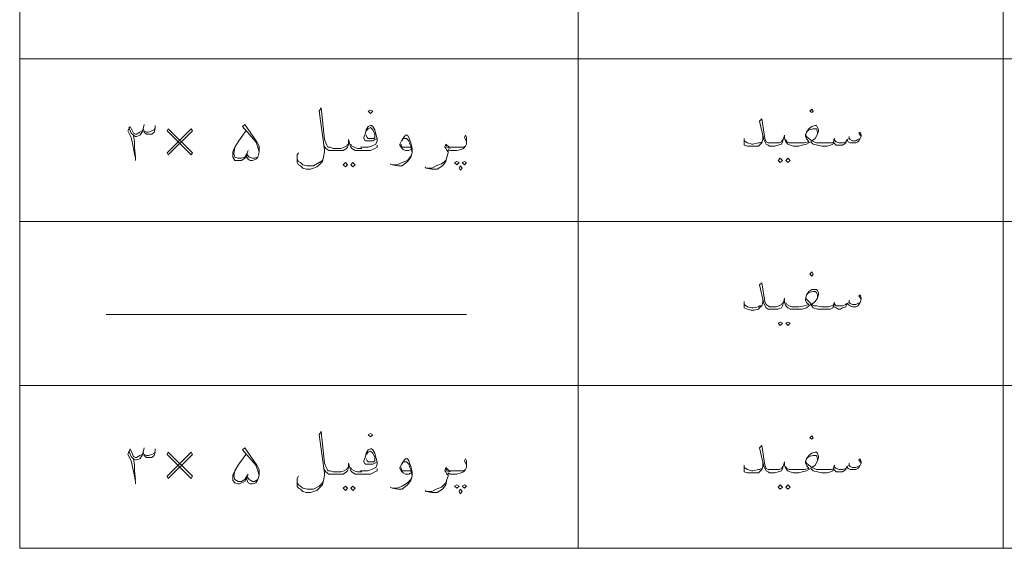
# Model space of a CAD drawing. Header units: metres. Extents: x 5.7 to 89.8, y 4 to 63.5.
# Tile 2 of 60: x 14.9 to 23.6, y 15 to 19.7. Entities that reach past the tile are written whole.
import ezdxf

# ---------------------------------------------------------------- set-up
doc = ezdxf.new("R2010")
doc.units = ezdxf.units.M
doc.header["$MEASUREMENT"] = 0
doc.layers.add('PDF7_textt', color=7, linetype='Continuous')

msp = doc.modelspace()

# ---------------------------------------------------------------- linework, layer by layer
at = {"layer": 'PDF7_textt', "lineweight": 20}
for points in [[(14.9123, 15.0215), (42.8524, 15.0215), (42.8524, 34.1972), (14.9123, 34.1972)], [(18.0039, 18.8547), (18.0232, 18.8739), (18.0039, 18.8836), (17.9847, 18.8739)], [(21.8949, 18.8643), (21.9046, 18.8739), (21.8949, 18.8932), (21.8757, 18.8739)], [(16.2222, 18.4887), (16.434, 18.7006), (16.4244, 18.7198), (16.2125, 18.508)], [(16.434, 18.508), (16.2222, 18.7198), (16.2125, 18.7006), (16.4244, 18.4887)], [(17.7824, 18.4213), (17.8017, 18.402), (17.7824, 18.3828), (17.7631, 18.402)], [(17.8498, 18.4213), (17.8691, 18.402), (17.8498, 18.3828), (17.8306, 18.402)], [(18.7648, 18.4309), (18.7841, 18.4213), (18.7648, 18.402), (18.7455, 18.4213)], [(18.8322, 18.4309), (18.8515, 18.4213), (18.8322, 18.402), (18.8129, 18.4213)], [(21.6156, 18.4598), (21.6349, 18.4405), (21.6156, 18.4213), (21.5964, 18.4405)], [(21.683, 18.4598), (21.7023, 18.4405), (21.683, 18.4213), (21.6638, 18.4405)], [(18.7937, 18.3924), (18.8129, 18.3731), (18.7937, 18.3539), (18.7841, 18.3731)], [(21.8949, 17.4196), (21.9046, 17.4389), (21.8949, 17.4582), (21.8757, 17.4389)], [(21.6156, 17.0151), (21.6349, 17.0055), (21.6156, 16.9862), (21.5964, 17.0055)], [(21.683, 17.0151), (21.7023, 17.0055), (21.683, 16.9862), (21.6638, 17.0055)], [(18.0039, 16.0038), (18.0232, 16.0231), (18.0039, 16.0327), (17.9847, 16.0231)], [(21.8949, 15.9846), (21.9046, 15.9942), (21.8949, 16.0135), (21.8757, 15.9942)], [(16.2222, 15.6379), (16.434, 15.8497), (16.4244, 15.869), (16.2125, 15.6571)], [(16.434, 15.6571), (16.2222, 15.869), (16.2125, 15.8497), (16.4244, 15.6379)], [(17.7824, 15.5704), (17.8017, 15.5512), (17.7824, 15.5319), (17.7631, 15.5512)], [(17.8498, 15.5704), (17.8691, 15.5512), (17.8498, 15.5319), (17.8306, 15.5512)], [(18.7648, 15.5801), (18.7841, 15.5704), (18.7648, 15.5512), (18.7455, 15.5704)], [(18.7937, 15.5415), (18.8129, 15.5223), (18.7937, 15.503), (18.7841, 15.5223)], [(18.8322, 15.5801), (18.8515, 15.5704), (18.8322, 15.5512), (18.8129, 15.5704)], [(21.6156, 15.5801), (21.6349, 15.5608), (21.6156, 15.5415), (21.5964, 15.5608)], [(21.683, 15.5801), (21.7023, 15.5608), (21.683, 15.5415), (21.6638, 15.5608)]]:
    msp.add_lwpolyline(points, close=True, dxfattribs=at)
for points in [[(19.8339, 34.1972), (19.8339, 15.0215)], [(23.5804, 34.1972), (23.5804, 15.0215)], [(41.1766, 19.3362), (14.9123, 19.3362)], [(17.8017, 18.585), (17.792, 18.5657), (17.7728, 18.5561), (17.7439, 18.5465), (17.7054, 18.5465), (17.6765, 18.5465), (17.6476, 18.5561), (17.6283, 18.5561), (17.6187, 18.5754), (17.609, 18.5946), (17.5994, 18.6235), (17.5705, 18.9028), (17.5513, 18.8739), (17.5994, 18.5368), (17.5994, 18.5176), (17.5898, 18.4694), (17.5802, 18.4309), (17.5609, 18.4116), (17.5416, 18.3924), (17.532, 18.3828), (17.5031, 18.3731), (17.4742, 18.3635), (17.4357, 18.3635), (17.4068, 18.3731), (17.3875, 18.3924), (17.3683, 18.402), (17.3586, 18.4213), (17.3586, 18.4405), (17.3586, 18.4502), (17.3586, 18.4887), (17.3683, 18.508)], [(16.1066, 18.7198), (16.0969, 18.6909), (16.0777, 18.6717), (16.0488, 18.6717), (16.0392, 18.6717), (16.0295, 18.6717), (16.0103, 18.6909), (16.0006, 18.7198), (16.0103, 18.7584)], [(16.0103, 18.7006), (16.0295, 18.6909), (16.0488, 18.6909), (16.0777, 18.7006), (16.0969, 18.7102), (16.1066, 18.7295), (16.1066, 18.7487)], [(16.9252, 18.5272), (16.9156, 18.4983), (16.9156, 18.4694), (16.9252, 18.4502), (16.9445, 18.4405), (16.9638, 18.4405), (16.9926, 18.4502), (17.0119, 18.4694), (17.0215, 18.5176), (17.0215, 18.5272), (17.0215, 18.5657), (17.0023, 18.6043), (16.8963, 18.7584), (16.8771, 18.7391), (16.9926, 18.6043), (17.0119, 18.5561), (17.0215, 18.5176)], [(18.0617, 18.6332), (18.0424, 18.6235), (18.0232, 18.6139), (17.9943, 18.6139), (17.975, 18.6139), (17.9558, 18.6139), (17.9461, 18.6332), (17.9461, 18.6428), (17.9558, 18.6717), (17.9654, 18.7102), (17.9847, 18.7391), (18.0039, 18.7487), (18.0136, 18.7487), (18.0232, 18.7391), (18.0424, 18.7102), (18.0521, 18.6717), (18.0617, 18.6332), (18.0617, 18.6139), (18.0521, 18.585), (18.0136, 18.5657), (17.9847, 18.5561), (17.9269, 18.5561), (17.9172, 18.5561)], [(22.3283, 18.6524), (22.3091, 18.6813), (22.3187, 18.6909), (22.3283, 18.6621), (22.3283, 18.6524), (22.3187, 18.6332), (22.3091, 18.6139), (22.2994, 18.6043), (22.2802, 18.5946), (22.2513, 18.5946), (22.232, 18.5946), (22.2128, 18.6043), (22.2031, 18.6235), (22.1935, 18.5946), (22.1646, 18.5754), (22.1453, 18.5754), (22.1261, 18.5754), (22.1068, 18.5754), (22.0876, 18.5946), (22.0876, 18.6043), (22.0779, 18.585), (22.0587, 18.5754), (22.0298, 18.5657), (21.9912, 18.5657), (21.9816, 18.5657), (21.9431, 18.5754), (21.9046, 18.585), (21.8949, 18.5946), (21.8853, 18.6043), (21.866, 18.5946), (21.8468, 18.585), (21.8082, 18.5754), (21.7794, 18.5657), (21.7601, 18.5657), (21.7312, 18.5657), (21.7023, 18.5754), (21.683, 18.585), (21.6638, 18.6043), (21.6541, 18.6332), (21.6541, 18.6621), (21.6445, 18.6332), (21.6349, 18.6043), (21.6253, 18.585), (21.5964, 18.5754), (21.5675, 18.5657), (21.5386, 18.5657), (21.5193, 18.5657), (21.5097, 18.5754), (21.4904, 18.585), (21.4712, 18.6235), (21.4326, 18.7873), (21.4519, 18.8065), (21.4808, 18.6332), (21.4904, 18.6043), (21.5097, 18.5946), (21.5193, 18.5946), (21.5386, 18.5946), (21.5771, 18.5946), (21.606, 18.5946), (21.6253, 18.6043), (21.6349, 18.6235)], [(21.6638, 18.6235), (21.6734, 18.6043), (21.6927, 18.5946), (21.7216, 18.5946), (21.7601, 18.5946), (21.7794, 18.5946), (21.8275, 18.5946), (21.866, 18.6043), (21.8468, 18.6332), (21.8371, 18.6524), (21.8371, 18.6621), (21.8468, 18.6909), (21.866, 18.7198), (21.8949, 18.7391), (21.9238, 18.7487), (21.9335, 18.7487), (21.9431, 18.7295), (21.9527, 18.7102), (21.9527, 18.7006), (21.9431, 18.6717), (21.9238, 18.6332), (21.8949, 18.6139), (21.9142, 18.6043), (21.9335, 18.5946), (21.9816, 18.5946), (21.9912, 18.5946), (22.0394, 18.5946), (22.0683, 18.5946), (22.0876, 18.6043), (22.0876, 18.6235), (22.1068, 18.6043), (22.1357, 18.5946), (22.1646, 18.5946), (22.1935, 18.6043), (22.2031, 18.6235), (22.2224, 18.6332), (22.232, 18.6235), (22.2513, 18.6139), (22.2802, 18.6139), (22.2994, 18.6235), (22.3187, 18.6332)], [(15.9332, 18.4405), (15.9332, 18.4598), (15.9236, 18.4983), (15.9043, 18.6043), (15.8947, 18.6428), (15.8658, 18.7006), (15.8851, 18.7391), (15.914, 18.6813), (15.9332, 18.6717), (15.9428, 18.6717), (15.9717, 18.6909), (15.991, 18.7006)], [(15.8754, 18.7295), (15.8947, 18.6813), (15.914, 18.6621), (15.9332, 18.6524), (15.9428, 18.6524), (15.9717, 18.6621), (15.991, 18.6909), (16.0006, 18.7198)], [(15.914, 18.6621), (15.9236, 18.6043), (15.9236, 18.5561), (15.9332, 18.4694)], [(17.0119, 18.4694), (16.983, 18.4598), (16.9638, 18.4598), (16.9349, 18.4694), (16.9156, 18.4983), (16.906, 18.4694), (16.8963, 18.4598), (16.8674, 18.4405), (16.8482, 18.4405), (16.8385, 18.4405), (16.8097, 18.4405), (16.7904, 18.4694), (16.7904, 18.4983), (16.7904, 18.5176), (16.8097, 18.5561), (16.8385, 18.6043), (16.906, 18.7006)], [(17.9654, 18.7006), (17.9847, 18.7198), (18.0039, 18.7295), (18.0232, 18.7102), (18.0424, 18.6717), (18.0424, 18.6524), (18.0424, 18.6428), (18.0328, 18.6332), (18.0039, 18.6332), (17.9847, 18.6332), (17.975, 18.6428), (17.9654, 18.6621)], [(18.3603, 18.5368), (18.341, 18.5272), (18.3121, 18.5272), (18.2929, 18.5368), (18.2832, 18.5465), (18.2736, 18.5561), (18.264, 18.5754), (18.264, 18.585), (18.2832, 18.6235), (18.3025, 18.6524), (18.3121, 18.6621), (18.3314, 18.6621), (18.341, 18.6428), (18.3603, 18.5946), (18.3699, 18.5465), (18.3699, 18.508), (18.3603, 18.4694), (18.3314, 18.4309), (18.2832, 18.3924), (18.2447, 18.3924), (18.1965, 18.402), (18.1773, 18.4116)], [(18.8515, 18.585), (18.8515, 18.6043), (18.8418, 18.6235), (18.8322, 18.6428), (18.8418, 18.6621), (18.8515, 18.6428), (18.8515, 18.6139), (18.8515, 18.6043), (18.8515, 18.585), (18.8418, 18.5657), (18.8226, 18.5465), (18.8033, 18.5368), (18.7648, 18.5272), (18.7263, 18.5272), (18.707, 18.5272), (18.6877, 18.5368), (18.6877, 18.508), (18.6781, 18.4694), (18.6685, 18.4309), (18.6396, 18.3924), (18.5914, 18.3635), (18.5433, 18.3635), (18.4951, 18.3731), (18.4855, 18.3828)], [(21.4615, 18.6621), (21.4615, 18.6235), (21.4519, 18.5946), (21.4326, 18.5754), (21.423, 18.5657), (21.3845, 18.5657), (21.3556, 18.5657), (21.3267, 18.5657), (21.2978, 18.5754), (21.2978, 18.6043), (21.2978, 18.6139), (21.2978, 18.6332)], [(21.8371, 18.6717), (21.8468, 18.6524), (21.866, 18.6332), (21.8949, 18.6139)], [(21.9431, 18.6717), (21.9431, 18.6909), (21.9335, 18.7198), (21.9238, 18.7198), (21.9046, 18.7198), (21.866, 18.7102), (21.8468, 18.6909)], [(18.0617, 18.5754), (18.0617, 18.5561), (18.0424, 18.5465), (18.0039, 18.5272), (17.9461, 18.5272), (17.9269, 18.5272), (17.898, 18.5272), (17.8691, 18.5272), (17.8402, 18.5465), (17.8306, 18.5561), (17.8209, 18.585), (17.8113, 18.6235), (17.8113, 18.585), (17.8017, 18.5561), (17.792, 18.5465), (17.7631, 18.5272), (17.7342, 18.5272), (17.7054, 18.5272), (17.6765, 18.5272), (17.6379, 18.5272), (17.609, 18.5465), (17.5898, 18.5754)], [(17.8306, 18.585), (17.8402, 18.5657), (17.8595, 18.5561), (17.8883, 18.5465), (17.9269, 18.5465)], [(18.2832, 18.6139), (18.2929, 18.6332), (18.3121, 18.6332), (18.3218, 18.6332), (18.341, 18.6139), (18.3506, 18.585), (18.3603, 18.5657), (18.3699, 18.508), (18.3603, 18.4791), (18.3314, 18.4405), (18.2832, 18.4213), (18.2351, 18.402), (18.1965, 18.402)], [(18.3603, 18.5561), (18.3314, 18.5561), (18.3121, 18.5561), (18.2832, 18.5561), (18.2736, 18.5754), (18.2736, 18.585)], [(18.6877, 18.5176), (18.6781, 18.5272), (18.6685, 18.5465), (18.6588, 18.5561), (18.6685, 18.585), (18.6974, 18.5561), (18.7166, 18.5561), (18.7263, 18.5561), (18.7744, 18.5561), (18.8226, 18.5561), (18.8418, 18.5657)], [(18.707, 18.5465), (18.6781, 18.5561), (18.6685, 18.5754)], [(21.2978, 18.6139), (21.3267, 18.5946), (21.3652, 18.585), (21.3748, 18.585), (21.423, 18.5946), (21.4326, 18.5946), (21.4519, 18.6043)], [(22.0972, 18.6332), (22.0876, 18.6235)], [(22.2224, 18.6524), (22.2224, 18.6332)], [(16.9156, 18.4983), (16.8963, 18.4694), (16.8674, 18.4598), (16.8385, 18.4598), (16.8097, 18.4694), (16.8, 18.4983), (16.8097, 18.5561)], [(17.5898, 18.4694), (17.5802, 18.4405), (17.5513, 18.4213), (17.5031, 18.3924), (17.4742, 18.3924), (17.4453, 18.3924), (17.4068, 18.402), (17.3875, 18.4213), (17.3683, 18.4309), (17.3586, 18.4502), (17.3586, 18.4694)], [(18.5047, 18.3731), (18.5433, 18.3731), (18.5818, 18.3924), (18.63, 18.4116), (18.6685, 18.4405), (18.6781, 18.4694)], [(41.1766, 17.9012), (14.9123, 17.9012)], [(22.3283, 17.2174), (22.3091, 17.2463), (22.3187, 17.2559), (22.3283, 17.227), (22.3283, 17.2174), (22.3187, 17.1885), (22.3091, 17.1692), (22.2994, 17.1596), (22.2802, 17.15), (22.2513, 17.15), (22.232, 17.1596), (22.2128, 17.1692), (22.2031, 17.1789), (22.1935, 17.15), (22.1646, 17.1403), (22.1453, 17.1307), (22.1261, 17.1307), (22.1068, 17.1403), (22.0876, 17.15), (22.0876, 17.1692), (22.0779, 17.1403), (22.0587, 17.1307), (22.0298, 17.1307), (21.9912, 17.1307), (21.9816, 17.1307), (21.9431, 17.1307), (21.9046, 17.1403), (21.8949, 17.1596), (21.8853, 17.1692), (21.866, 17.1596), (21.8468, 17.1403), (21.8082, 17.1307), (21.7794, 17.1307), (21.7601, 17.1307), (21.7312, 17.1307), (21.7023, 17.1307), (21.683, 17.1403), (21.6638, 17.1596), (21.6541, 17.1885), (21.6541, 17.227), (21.6445, 17.1885), (21.6349, 17.1596), (21.6253, 17.1403), (21.5964, 17.1307), (21.5675, 17.1307), (21.5386, 17.1307), (21.5193, 17.1307), (21.5097, 17.1307), (21.4904, 17.1403), (21.4712, 17.1789), (21.4326, 17.3426), (21.4519, 17.3618), (21.4808, 17.1981), (21.4904, 17.1692), (21.5097, 17.1596), (21.5193, 17.15), (21.5386, 17.15), (21.5771, 17.15), (21.606, 17.1596), (21.6253, 17.1692), (21.6349, 17.1885)], [(21.6638, 17.1885), (21.6734, 17.1692), (21.6927, 17.1596), (21.7216, 17.15), (21.7601, 17.15), (21.7794, 17.15), (21.8275, 17.1596), (21.866, 17.1692), (21.8468, 17.1885), (21.8371, 17.2077), (21.8371, 17.2174), (21.8468, 17.2559), (21.866, 17.2848), (21.8949, 17.3041), (21.9238, 17.3041), (21.9335, 17.3041), (21.9431, 17.2944), (21.9527, 17.2752), (21.9527, 17.2559), (21.9431, 17.227), (21.9238, 17.1981), (21.8949, 17.1692), (21.9142, 17.1596), (21.9335, 17.1596), (21.9816, 17.15), (21.9912, 17.15), (22.0394, 17.15), (22.0683, 17.1596), (22.0876, 17.1692), (22.0876, 17.1789), (22.1068, 17.1596), (22.1357, 17.1596), (22.1646, 17.1596), (22.1935, 17.1692), (22.2031, 17.1789), (22.2224, 17.1885), (22.232, 17.1789), (22.2513, 17.1692), (22.2802, 17.1692), (22.2994, 17.1789), (22.3187, 17.1885)], [(21.9431, 17.227), (21.9431, 17.2559), (21.9335, 17.2752), (21.9238, 17.2848), (21.9046, 17.2848), (21.866, 17.2752), (21.8468, 17.2559)], [(21.4615, 17.2174), (21.4615, 17.1885), (21.4519, 17.1596), (21.4326, 17.1403), (21.423, 17.1307), (21.3845, 17.1211), (21.3556, 17.1211), (21.3267, 17.1307), (21.2978, 17.1403), (21.2978, 17.1596), (21.2978, 17.1692), (21.2978, 17.1981)], [(21.8371, 17.227), (21.8468, 17.2174), (21.866, 17.1981), (21.8949, 17.1692)], [(22.0972, 17.1885), (22.0876, 17.1789)], [(22.2224, 17.2077), (22.2224, 17.1885)], [(21.2978, 17.1692), (21.3267, 17.15), (21.3652, 17.1403), (21.3748, 17.1403), (21.423, 17.15), (21.4326, 17.1596), (21.4519, 17.1596)], [(18.8515, 17.0825), (15.6732, 17.0825)], [(41.1766, 16.4565), (14.9123, 16.4565)], [(17.8017, 15.7342), (17.792, 15.7149), (17.7728, 15.7053), (17.7439, 15.6956), (17.7054, 15.6956), (17.6765, 15.6956), (17.6476, 15.7053), (17.6283, 15.7053), (17.6187, 15.7245), (17.609, 15.7438), (17.5994, 15.7727), (17.5705, 16.052), (17.5513, 16.0231), (17.5994, 15.686), (17.5994, 15.6668), (17.5898, 15.6186), (17.5802, 15.5801), (17.5609, 15.5608), (17.5416, 15.5415), (17.532, 15.5319), (17.5031, 15.5223), (17.4742, 15.5127), (17.4357, 15.5127), (17.4068, 15.5223), (17.3875, 15.5415), (17.3683, 15.5512), (17.3586, 15.5704), (17.3586, 15.5897), (17.3586, 15.5993), (17.3586, 15.6379), (17.3683, 15.6571)], [(15.9332, 15.5897), (15.9332, 15.609), (15.9236, 15.6571), (15.9043, 15.7534), (15.8947, 15.792), (15.8658, 15.8497), (15.8851, 15.8979), (15.914, 15.8305), (15.9332, 15.8209), (15.9428, 15.8209), (15.9717, 15.8401), (15.991, 15.8497)], [(16.1066, 15.869), (16.0969, 15.8401), (16.0777, 15.8209), (16.0488, 15.8209), (16.0392, 15.8209), (16.0295, 15.8209), (16.0103, 15.8401), (16.0006, 15.869), (16.0103, 15.9075)], [(16.0103, 15.8497), (16.0295, 15.8401), (16.0488, 15.8401), (16.0777, 15.8497), (16.0969, 15.8594), (16.1066, 15.8786), (16.1066, 15.8979)], [(16.9252, 15.6764), (16.9156, 15.6571), (16.9156, 15.6282), (16.9252, 15.5993), (16.9445, 15.5897), (16.9638, 15.5897), (16.9926, 15.5993), (17.0119, 15.6282), (17.0215, 15.6668), (17.0215, 15.6764), (17.0215, 15.7149), (17.0023, 15.7534), (16.8963, 15.9075), (16.8771, 15.8883), (16.9926, 15.7534), (17.0119, 15.7053), (17.0215, 15.6668)], [(18.0617, 15.7823), (18.0424, 15.7727), (18.0232, 15.7631), (17.9943, 15.7631), (17.975, 15.7631), (17.9558, 15.7631), (17.9461, 15.7823), (17.9461, 15.792), (17.9558, 15.8209), (17.9654, 15.8594), (17.9847, 15.8883), (18.0039, 15.8979), (18.0136, 15.8979), (18.0232, 15.8883), (18.0424, 15.8594), (18.0521, 15.8209), (18.0617, 15.7823), (18.0617, 15.7631), (18.0521, 15.7342), (18.0136, 15.7149), (17.9847, 15.7053), (17.9269, 15.7053), (17.9172, 15.7053)], [(22.3283, 15.7727), (22.3091, 15.8016), (22.3187, 15.8112), (22.3283, 15.7823), (22.3283, 15.7727), (22.3187, 15.7534), (22.3091, 15.7342), (22.2994, 15.7245), (22.2802, 15.7149), (22.2513, 15.7149), (22.232, 15.7149), (22.2128, 15.7245), (22.2031, 15.7438), (22.1935, 15.7149), (22.1646, 15.6956), (22.1453, 15.6956), (22.1261, 15.6956), (22.1068, 15.6956), (22.0876, 15.7149), (22.0876, 15.7245), (22.0779, 15.7053), (22.0587, 15.6956), (22.0298, 15.686), (21.9912, 15.686), (21.9816, 15.686), (21.9431, 15.6956), (21.9046, 15.7053), (21.8949, 15.7149), (21.8853, 15.7245), (21.866, 15.7149), (21.8468, 15.7053), (21.8082, 15.6956), (21.7794, 15.686), (21.7601, 15.686), (21.7312, 15.686), (21.7023, 15.6956), (21.683, 15.7053), (21.6638, 15.7245), (21.6541, 15.7534), (21.6541, 15.7823), (21.6445, 15.7534), (21.6349, 15.7245), (21.6253, 15.7053), (21.5964, 15.6956), (21.5675, 15.686), (21.5386, 15.686), (21.5193, 15.686), (21.5097, 15.6956), (21.4904, 15.7053), (21.4712, 15.7438), (21.4326, 15.9075), (21.4519, 15.9268), (21.4808, 15.7534), (21.4904, 15.7245), (21.5097, 15.7149), (21.5193, 15.7149), (21.5386, 15.7149), (21.5771, 15.7149), (21.606, 15.7149), (21.6253, 15.7245), (21.6349, 15.7438)], [(15.8754, 15.8786), (15.8947, 15.8305), (15.914, 15.8112), (15.9332, 15.8016), (15.9428, 15.8016), (15.9717, 15.8112), (15.991, 15.8401), (16.0006, 15.869)], [(15.914, 15.8112), (15.9236, 15.7534), (15.9236, 15.7053), (15.9332, 15.6282)], [(17.0119, 15.6282), (16.983, 15.609), (16.9638, 15.609), (16.9349, 15.6282), (16.9156, 15.6571), (16.906, 15.6282), (16.8963, 15.609), (16.8674, 15.5993), (16.8482, 15.5897), (16.8385, 15.5897), (16.8097, 15.5993), (16.7904, 15.6186), (16.7904, 15.6475), (16.7904, 15.6668), (16.8097, 15.7053), (16.8385, 15.7534), (16.906, 15.8497)], [(17.9654, 15.8497), (17.9847, 15.869), (18.0039, 15.8786), (18.0232, 15.8594), (18.0424, 15.8209), (18.0424, 15.8016), (18.0424, 15.792), (18.0328, 15.7823), (18.0039, 15.7823), (17.9847, 15.7823), (17.975, 15.792), (17.9654, 15.8112)], [(18.3603, 15.686), (18.341, 15.6764), (18.3121, 15.6764), (18.2929, 15.686), (18.2832, 15.6956), (18.2736, 15.7053), (18.264, 15.7245), (18.264, 15.7342), (18.2832, 15.7727), (18.3025, 15.8016), (18.3121, 15.8112), (18.3314, 15.8112), (18.341, 15.792), (18.3603, 15.7438), (18.3699, 15.6956), (18.3699, 15.6571), (18.3603, 15.6186), (18.3314, 15.5801), (18.2832, 15.5415), (18.2447, 15.5415), (18.1965, 15.5512), (18.1773, 15.5608)], [(18.8515, 15.7342), (18.8515, 15.7534), (18.8418, 15.7727), (18.8322, 15.792), (18.8418, 15.8112), (18.8515, 15.792), (18.8515, 15.7631), (18.8515, 15.7534), (18.8515, 15.7342), (18.8418, 15.7149), (18.8226, 15.6956), (18.8033, 15.686), (18.7648, 15.6764), (18.7263, 15.6764), (18.707, 15.6764), (18.6877, 15.686), (18.6877, 15.6571), (18.6781, 15.6282), (18.6685, 15.5801), (18.6396, 15.5415), (18.5914, 15.5127), (18.5433, 15.5127), (18.4951, 15.5223), (18.4855, 15.5319)], [(21.6638, 15.7438), (21.6734, 15.7245), (21.6927, 15.7149), (21.7216, 15.7149), (21.7601, 15.7149), (21.7794, 15.7149), (21.8275, 15.7149), (21.866, 15.7245), (21.8468, 15.7534), (21.8371, 15.7727), (21.8371, 15.7823), (21.8468, 15.8112), (21.866, 15.8401), (21.8949, 15.8594), (21.9238, 15.869), (21.9335, 15.869), (21.9431, 15.8594), (21.9527, 15.8305), (21.9527, 15.8209), (21.9431, 15.792), (21.9238, 15.7534), (21.8949, 15.7342), (21.9142, 15.7245), (21.9335, 15.7149), (21.9816, 15.7149), (21.9912, 15.7149), (22.0394, 15.7149), (22.0683, 15.7149), (22.0876, 15.7245), (22.0876, 15.7438), (22.1068, 15.7245), (22.1357, 15.7149), (22.1646, 15.7149), (22.1935, 15.7245), (22.2031, 15.7438), (22.2224, 15.7534), (22.232, 15.7438), (22.2513, 15.7342), (22.2802, 15.7342), (22.2994, 15.7438), (22.3187, 15.7534)], [(21.9431, 15.792), (21.9431, 15.8112), (21.9335, 15.8401), (21.9238, 15.8401), (21.9046, 15.8401), (21.866, 15.8305), (21.8468, 15.8112)], [(18.0617, 15.7245), (18.0617, 15.7053), (18.0424, 15.6956), (18.0039, 15.6764), (17.9461, 15.6764), (17.9269, 15.6764), (17.898, 15.6764), (17.8691, 15.6764), (17.8402, 15.6956), (17.8306, 15.7053), (17.8209, 15.7342), (17.8113, 15.7727), (17.8113, 15.7342), (17.8017, 15.7053), (17.792, 15.6956), (17.7631, 15.6764), (17.7342, 15.6764), (17.7054, 15.6764), (17.6765, 15.6764), (17.6379, 15.6764), (17.609, 15.6956), (17.5898, 15.7245)], [(17.8306, 15.7342), (17.8402, 15.7149), (17.8595, 15.7053), (17.8883, 15.6956), (17.9269, 15.6956)], [(18.2832, 15.7631), (18.2929, 15.7823), (18.3121, 15.7823), (18.3218, 15.7823), (18.341, 15.7631), (18.3506, 15.7342), (18.3603, 15.7149), (18.3699, 15.6571), (18.3603, 15.6282), (18.3314, 15.5993), (18.2832, 15.5704), (18.2351, 15.5512), (18.1965, 15.5512)], [(18.3603, 15.7053), (18.3314, 15.7053), (18.3121, 15.7053), (18.2832, 15.7053), (18.2736, 15.7245), (18.2736, 15.7342)], [(18.6877, 15.6668), (18.6781, 15.6764), (18.6685, 15.6956), (18.6588, 15.7053), (18.6685, 15.7342), (18.6974, 15.7053), (18.7166, 15.7053), (18.7263, 15.7053), (18.7744, 15.7053), (18.8226, 15.7053), (18.8418, 15.7149)], [(18.707, 15.6956), (18.6781, 15.7053), (18.6685, 15.7245)], [(21.4615, 15.7823), (21.4615, 15.7438), (21.4519, 15.7149), (21.4326, 15.6956), (21.423, 15.686), (21.3845, 15.686), (21.3556, 15.686), (21.3267, 15.686), (21.2978, 15.6956), (21.2978, 15.7245), (21.2978, 15.7342), (21.2978, 15.7534)], [(21.2978, 15.7342), (21.3267, 15.7149), (21.3652, 15.7053), (21.3748, 15.7053), (21.423, 15.7149), (21.4326, 15.7149), (21.4519, 15.7245)], [(21.8371, 15.792), (21.8468, 15.7727), (21.866, 15.7534), (21.8949, 15.7342)], [(22.0972, 15.7534), (22.0876, 15.7438)], [(22.2224, 15.7727), (22.2224, 15.7534)], [(16.9156, 15.6571), (16.8963, 15.6282), (16.8674, 15.609), (16.8385, 15.609), (16.8097, 15.6282), (16.8, 15.6571), (16.8097, 15.7053)], [(18.5047, 15.5223), (18.5433, 15.5223), (18.5818, 15.5415), (18.63, 15.5608), (18.6685, 15.5993), (18.6781, 15.6282)], [(17.5898, 15.6186), (17.5802, 15.5993), (17.5513, 15.5704), (17.5031, 15.5415), (17.4742, 15.5415), (17.4453, 15.5415), (17.4068, 15.5512), (17.3875, 15.5704), (17.3683, 15.5801), (17.3586, 15.5993), (17.3586, 15.6186)]]:
    msp.add_lwpolyline(points, dxfattribs=at)

doc.saveas('drawing.dxf')
